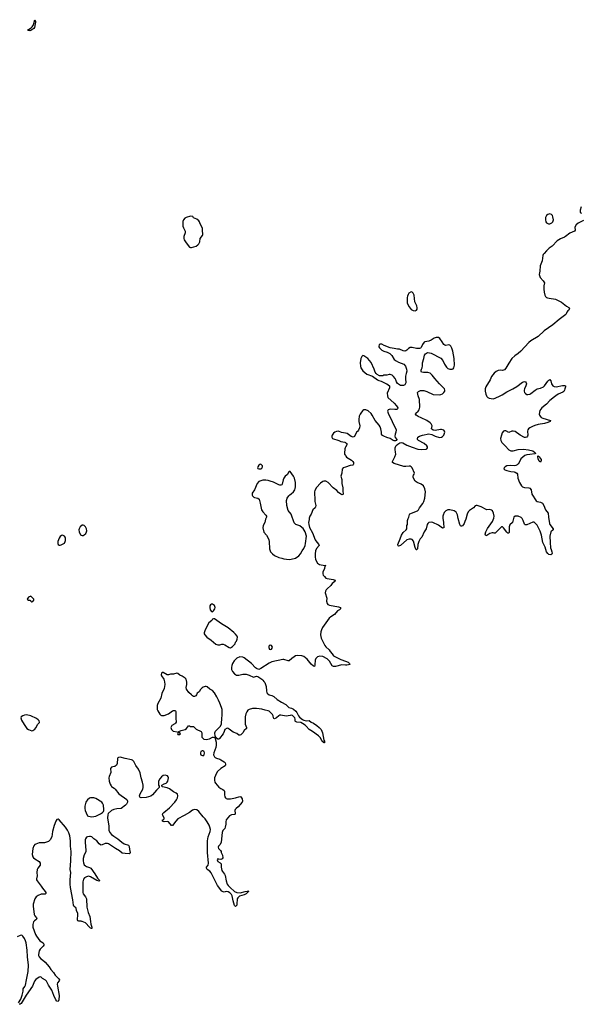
# Model space of a CAD drawing. Header units: inches. Extents: x 1449224 to 1618377, y 389895 to 532950.
# Tile 73 of 105: x 1533800 to 1544490, y 488423 to 507156. Entities that reach past the tile are written whole.
import ezdxf

# ---------------------------------------------------------------- set-up
doc = ezdxf.new("R2010")
doc.units = ezdxf.units.IN
doc.header["$MEASUREMENT"] = 0
for name, color, linetype in [('B5438', 7, 'Continuous'), ('B5439', 7, 'Continuous'), ('B5449', 7, 'Continuous'), ('B5530', 7, 'Continuous'), ('B5540', 7, 'Continuous')]:
    doc.layers.add(name, color=color, linetype=linetype)

msp = doc.modelspace()

# ---------------------------------------------------------------- linework, layer by layer
at = {"layer": 'B5438', "color": 6, "elevation": 600}
for points in [[(1534072, 490000), (1534064, 489990), (1534050, 489942), (1534053, 489890), (1534100, 489750), (1534118, 489718), (1534186, 489630), (1534245, 489590), (1534259, 489570), (1534258, 489550), (1534248, 489530), (1534230, 489507), (1534190, 489469), (1534170, 489439), (1534158, 489370), (1534160, 489350), (1534170, 489325), (1534202, 489290), (1534232, 489272), (1534285, 489225), (1534358, 489138), (1534390, 489085), (1534446, 489030), (1534476, 488976), (1534504, 488944), (1534543, 488910), (1534555, 488890), (1534551, 488870), (1534522, 488830), (1534516, 488804), (1534517, 488770), (1534549, 488590), (1534544, 488510), (1534530, 488479), (1534510, 488481), (1534487, 488507), (1534449, 488589), (1534409, 488689), (1534350, 488785), (1534310, 488866), (1534290, 488884), (1534236, 488916), (1534210, 488940), (1534190, 488946), (1534170, 488938), (1534110, 488893), (1534079, 488861), (1534042, 488770), (1533925, 488595), (1533830, 488437), (1533810, 488423), (1533787, 488427)], [(1535148, 490000), (1535155, 489950), (1535174, 489890), (1535174, 489866), (1535170, 489862), (1535167, 489867), (1535150, 489870), (1535126, 489890), (1535050, 489974), (1534990, 489998), (1534983, 490000)], [(1533776, 488450), (1533819, 488521), (1533846, 488594), (1533866, 488670), (1533865, 488715), (1533898, 488762), (1533910, 488790), (1533932, 488888), (1533959, 489050), (1533966, 489170), (1533947, 489327), (1533945, 489450), (1533921, 489590), (1533909, 489630), (1533890, 489676), (1533862, 489722), (1533850, 489732), (1533830, 489735), (1533810, 489732), (1533750, 489706)]]:
    msp.add_lwpolyline(points, dxfattribs=at)
at = {"layer": 'B5439', "color": 6, "elevation": 600}
for points in [[(1540000, 499291), (1539924, 499304), (1539870, 499325), (1539830, 499323), (1539801, 499310), (1539775, 499290), (1539749, 499251), (1539744, 499230), (1539743, 499210), (1539756, 499190), (1539872, 499150), (1539910, 499131), (1539990, 499115), (1540000, 499110)], [(1540000, 499020), (1539995, 499010), (1539990, 498990), (1539980, 498910), (1539985, 498890), (1540000, 498862)], [(1540000, 498644), (1539958, 498630), (1539938, 498602), (1539934, 498530), (1539913, 498470), (1539930, 498410), (1539930, 498330), (1539948, 498250), (1539948, 498192), (1539955, 498130), (1539950, 498122), (1539930, 498119), (1539910, 498126), (1539870, 498159), (1539837, 498197), (1539767, 498250), (1539671, 498351), (1539630, 498374), (1539590, 498377), (1539570, 498368), (1539525, 498335), (1539450, 498256), (1539420, 498200), (1539412, 498170), (1539409, 498130), (1539420, 498050), (1539420, 497990), (1539434, 497910), (1539433, 497890), (1539421, 497870), (1539378, 497830), (1539350, 497750), (1539322, 497710), (1539307, 497670), (1539310, 497646), (1539298, 497590), (1539301, 497550), (1539316, 497496), (1539371, 497390), (1539422, 497262), (1539453, 497213), (1539496, 497170), (1539501, 497150), (1539450, 497097), (1539432, 497048), (1539426, 496994), (1539427, 496930), (1539432, 496890), (1539442, 496862), (1539470, 496816), (1539508, 496788), (1539608, 496772), (1539630, 496774), (1539630, 496769), (1539610, 496766), (1539599, 496710), (1539570, 496650), (1539570, 496610), (1539575, 496590), (1539599, 496559), (1539630, 496532), (1539650, 496523), (1539766, 496506), (1539802, 496490), (1539798, 496470), (1539750, 496426), (1539720, 496390), (1539650, 496330), (1539634, 496310), (1539619, 496281), (1539615, 496250), (1539644, 496150), (1539642, 496090), (1539650, 496050), (1539664, 496030), (1539695, 496015), (1539866, 495986), (1539903, 495970), (1539904, 495950), (1539884, 495930), (1539850, 495910), (1539790, 495842), (1539723, 495797), (1539693, 495770), (1539565, 495590), (1539545, 495550), (1539533, 495507), (1539528, 495450), (1539538, 495390), (1539555, 495350), (1539610, 495250), (1539630, 495224), (1539688, 495170), (1539710, 495137), (1539750, 495091), (1539770, 495050), (1539850, 495016), (1539910, 494980), (1540000, 494951)], [(1540000, 494878), (1539930, 494884), (1539810, 494850), (1539770, 494847), (1539750, 494862), (1539695, 494950), (1539653, 494993), (1539570, 495041), (1539515, 495045), (1539467, 495033), (1539438, 495002), (1539427, 494970), (1539420, 494880), (1539410, 494849), (1539390, 494859), (1539350, 494895), (1539270, 494991), (1539210, 495040), (1539170, 495055), (1539090, 495058), (1539051, 495050), (1539024, 495036), (1538978, 495002), (1538930, 494957), (1538910, 494956), (1538830, 494984), (1538810, 494984), (1538601, 494939), (1538548, 494912), (1538390, 494809), (1538350, 494795), (1538310, 494809), (1538290, 494824), (1538210, 494909), (1538070, 495014), (1538050, 495025), (1537990, 495033), (1537930, 495006), (1537882, 494958), (1537852, 494908), (1537838, 494870), (1537830, 494830), (1537833, 494790), (1537850, 494753), (1537890, 494711), (1537928, 494688), (1537950, 494684), (1537970, 494686), (1538050, 494705), (1538110, 494703), (1538170, 494683), (1538250, 494644), (1538310, 494663), (1538330, 494661), (1538411, 494610), (1538430, 494591), (1538444, 494564), (1538463, 494543), (1538481, 494510), (1538491, 494470), (1538496, 494390), (1538506, 494350), (1538521, 494330), (1538550, 494310), (1538596, 494296), (1538636, 494276), (1538702, 494222), (1538782, 494170), (1538864, 494124), (1538925, 494070), (1538976, 494056), (1539010, 494036), (1539058, 493998), (1539077, 493977), (1539109, 493909), (1539125, 493885), (1539182, 493842), (1539210, 493826), (1539250, 493814), (1539310, 493822), (1539350, 493790), (1539393, 493770), (1539456, 493730), (1539503, 493690), (1539536, 493650), (1539561, 493590), (1539591, 493451), (1539599, 493430), (1539600, 493400), (1539590, 493398), (1539586, 493406), (1539570, 493414), (1539550, 493439), (1539517, 493497), (1539489, 493530), (1539375, 493615), (1539310, 493650), (1539255, 493715), (1539234, 493734), (1539186, 493766), (1539150, 493783), (1539072, 493792), (1539050, 493804), (1539045, 493810), (1539045, 493850), (1539036, 493870), (1538990, 493915), (1538970, 493921), (1538950, 493920), (1538870, 493905), (1538770, 493927), (1538750, 493926), (1538730, 493914), (1538690, 493872), (1538650, 493855), (1538640, 493860), (1538632, 493872), (1538625, 493910), (1538614, 493934), (1538550, 493999), (1538529, 494009), (1538470, 494018), (1538410, 494039), (1538310, 494053), (1538231, 494049), (1538170, 494033), (1538144, 494016), (1538121, 493990), (1538102, 493950), (1538090, 493890), (1538094, 493754), (1538116, 493690), (1538114, 493670), (1538074, 493630), (1538050, 493590), (1538010, 493549), (1537990, 493541), (1537970, 493542), (1537930, 493572), (1537861, 493601), (1537790, 493658), (1537766, 493670), (1537746, 493674), (1537706, 493654), (1537692, 493610), (1537671, 493570), (1537602, 493478), (1537590, 493466), (1537570, 493467), (1537544, 493484), (1537522, 493522), (1537517, 493590), (1537530, 493617), (1537570, 493666), (1537618, 493710), (1537642, 493750), (1537649, 493870), (1537656, 493910), (1537656, 493984), (1537652, 494030), (1537642, 494070), (1537611, 494150), (1537586, 494210), (1537550, 494270), (1537510, 494350), (1537470, 494391), (1537421, 494421), (1537370, 494464), (1537350, 494471), (1537330, 494470), (1537290, 494457), (1537270, 494446), (1537239, 494410), (1537213, 494367), (1537180, 494340), (1537166, 494310), (1537150, 494290), (1537130, 494278), (1537110, 494277), (1537090, 494289), (1537070, 494312), (1537017, 494357), (1536978, 494418), (1536971, 494450), (1536981, 494510), (1536982, 494550), (1536968, 494608), (1536950, 494630), (1536890, 494668), (1536847, 494687), (1536810, 494714), (1536790, 494721), (1536730, 494704), (1536670, 494701), (1536630, 494689), (1536610, 494693), (1536530, 494737), (1536510, 494735), (1536499, 494721), (1536491, 494689), (1536497, 494670), (1536546, 494606), (1536559, 494559), (1536562, 494510), (1536557, 494470), (1536547, 494433), (1536506, 494334), (1536484, 494250), (1536430, 494149), (1536418, 494110), (1536415, 494050), (1536419, 494030), (1536428, 494008), (1536470, 493943), (1536486, 493926), (1536500, 493920), (1536550, 493915), (1536633, 493950), (1536710, 494006), (1536730, 494013), (1536750, 494013), (1536764, 494004), (1536771, 493991), (1536774, 493966), (1536770, 493850), (1536780, 493810), (1536781, 493790), (1536768, 493772), (1536750, 493757), (1536695, 493725), (1536678, 493690), (1536691, 493650), (1536706, 493630), (1536722, 493622), (1536804, 493604), (1536810, 493594), (1536822, 493598), (1536826, 493610), (1536874, 493630), (1536952, 493648), (1536976, 493670), (1537010, 493719), (1537030, 493723), (1537050, 493708), (1537090, 493711), (1537110, 493707), (1537157, 493656), (1537253, 493613), (1537264, 493590), (1537268, 493508), (1537279, 493490), (1537306, 493470), (1537350, 493464), (1537410, 493474), (1537470, 493507), (1537490, 493507), (1537516, 493496), (1537523, 493483), (1537538, 493410), (1537541, 493350), (1537533, 493307), (1537493, 493210), (1537488, 493168), (1537505, 493130), (1537518, 493118), (1537544, 493104), (1537608, 493088), (1537630, 493077), (1537690, 493036), (1537710, 493014), (1537720, 492990), (1537718, 492970), (1537710, 492960), (1537630, 492910), (1537568, 492850), (1537540, 492810), (1537524, 492776), (1537510, 492730), (1537505, 492690), (1537514, 492650), (1537526, 492630), (1537590, 492557), (1537630, 492528), (1537669, 492509), (1537691, 492490), (1537700, 492470), (1537699, 492410), (1537706, 492370), (1537716, 492350), (1537730, 492339), (1537750, 492332), (1537810, 492329), (1537910, 492348), (1537990, 492377), (1538010, 492370), (1538034, 492330), (1538040, 492290), (1538032, 492270), (1537958, 492182), (1537918, 492150), (1537904, 492130), (1537898, 492110), (1537902, 492050), (1537899, 492041), (1537888, 492032), (1537830, 492030), (1537791, 492010), (1537733, 491930), (1537725, 491895), (1537726, 491850), (1537714, 491790), (1537705, 491770), (1537669, 491730), (1537652, 491690), (1537636, 491510), (1537616, 491464), (1537583, 491430), (1537575, 491410), (1537582, 491390), (1537621, 491350), (1537633, 491330), (1537637, 491310), (1537662, 491262), (1537666, 491210), (1537652, 491190), (1537630, 491179), (1537590, 491182), (1537570, 491189), (1537559, 491170), (1537570, 491141), (1537617, 491117), (1537636, 491096), (1537634, 491030), (1537647, 490970), (1537657, 490950), (1537697, 490897), (1537710, 490871), (1537728, 490770), (1537751, 490710), (1537765, 490685), (1537803, 490643), (1537886, 490566), (1537930, 490547), (1537996, 490544), (1538090, 490572), (1538143, 490577), (1538150, 490582), (1538158, 490578), (1538158, 490570), (1538141, 490559), (1538136, 490550), (1538110, 490527), (1538070, 490506), (1537982, 490478), (1537949, 490451), (1537942, 490430), (1537934, 490326), (1537930, 490309), (1537916, 490290), (1537910, 490286), (1537890, 490301), (1537879, 490350), (1537862, 490390), (1537845, 490485), (1537832, 490512), (1537802, 490542), (1537770, 490562), (1537733, 490567), (1537690, 490559), (1537670, 490561), (1537650, 490575), (1537566, 490686), (1537443, 490923), (1537416, 490956), (1537367, 490990), (1537356, 491010), (1537358, 491030), (1537387, 491073), (1537392, 491108), (1537373, 491310), (1537372, 491530), (1537389, 491610), (1537424, 491710), (1537429, 491749), (1537422, 491790), (1537406, 491830), (1537370, 491893), (1537330, 491950), (1537290, 491990), (1537209, 492090), (1537170, 492122), (1537130, 492127), (1537090, 492114), (1537030, 492072), (1536930, 492012), (1536811, 491950), (1536770, 491905), (1536710, 491825), (1536690, 491825), (1536630, 491892), (1536610, 491900), (1536550, 491896), (1536530, 491901), (1536519, 491910), (1536518, 491930), (1536530, 491934), (1536549, 491951), (1536548, 491970), (1536520, 492030), (1536523, 492050), (1536541, 492070), (1536650, 492158), (1536756, 492270), (1536785, 492310), (1536803, 492350), (1536812, 492390), (1536801, 492421), (1536780, 492440), (1536730, 492466), (1536650, 492525), (1536610, 492540), (1536518, 492558), (1536506, 492570), (1536506, 492590), (1536550, 492616), (1536589, 492631), (1536610, 492651), (1536619, 492670), (1536633, 492730), (1536629, 492750), (1536615, 492770), (1536570, 492780), (1536530, 492776), (1536501, 492750), (1536467, 492710), (1536444, 492670), (1536441, 492630), (1536445, 492590), (1536454, 492570), (1536452, 492550), (1536438, 492530), (1536403, 492497), (1536330, 492406), (1536295, 492385), (1536210, 492357), (1536110, 492353), (1536085, 492365), (1536079, 492390), (1536092, 492430), (1536143, 492517), (1536150, 492550), (1536150, 492590), (1536136, 492650), (1536109, 492730), (1536090, 492825), (1536059, 492899), (1536010, 492968), (1535970, 493044), (1535950, 493066), (1535930, 493075), (1535810, 493098), (1535710, 493124), (1535679, 493121), (1535668, 493112), (1535663, 493097), (1535653, 493007), (1535642, 492970), (1535612, 492948), (1535570, 492944), (1535550, 492936), (1535530, 492910), (1535533, 492830), (1535504, 492756), (1535498, 492730), (1535503, 492670), (1535520, 492610), (1535538, 492578), (1535550, 492566), (1535598, 492538), (1535619, 492519), (1535690, 492426), (1535839, 492319), (1535855, 492290), (1535855, 492270), (1535836, 492230), (1535816, 492210), (1535731, 492150), (1535650, 492143), (1535592, 492128), (1535550, 492109), (1535484, 492056), (1535475, 492030), (1535471, 491970), (1535496, 491810), (1535497, 491737), (1535515, 491690), (1535550, 491653), (1535590, 491621), (1535670, 491570), (1535745, 491505), (1535790, 491473), (1535871, 491450), (1535884, 491424), (1535890, 491370), (1535904, 491310), (1535898, 491290), (1535892, 491288), (1535810, 491290), (1535750, 491299), (1535700, 491340), (1535624, 491384), (1535530, 491453), (1535490, 491476), (1535470, 491482), (1535430, 491483), (1535370, 491454), (1535350, 491453), (1535338, 491458), (1535315, 491475), (1535267, 491530), (1535210, 491570), (1535170, 491607), (1535150, 491614), (1535130, 491618), (1535090, 491611), (1535070, 491600), (1535050, 491572), (1535046, 491550), (1535047, 491510), (1535060, 491350), (1535057, 491323), (1535030, 491269), (1535005, 491195), (1535005, 491150), (1535012, 491112), (1535030, 491075), (1535050, 491055), (1535070, 491045), (1535127, 491027), (1535151, 491011), (1535230, 490902), (1535282, 490822), (1535311, 490790), (1535318, 490770), (1535310, 490766), (1535270, 490777), (1535150, 490849), (1535130, 490857), (1535110, 490859), (1535070, 490848), (1535033, 490827), (1535017, 490803), (1535004, 490756), (1534999, 490690), (1535001, 490550), (1535010, 490526), (1535053, 490470), (1535069, 490430), (1535076, 490270), (1535103, 490170), (1535136, 490096), (1535148, 490000)], [(1534983, 490000), (1534970, 490003), (1534923, 490003), (1534909, 490009), (1534901, 490030), (1534900, 490050), (1534909, 490111), (1534906, 490150), (1534882, 490210), (1534872, 490252), (1534832, 490290), (1534823, 490310), (1534814, 490410), (1534766, 490646), (1534761, 490710), (1534759, 490790), (1534771, 490930), (1534762, 490990), (1534774, 491150), (1534778, 491330), (1534770, 491430), (1534769, 491530), (1534754, 491630), (1534735, 491685), (1534710, 491734), (1534670, 491794), (1534550, 491932), (1534530, 491943), (1534510, 491939), (1534490, 491909), (1534455, 491825), (1534424, 491710), (1534409, 491610), (1534382, 491550), (1534350, 491521), (1534310, 491505), (1534270, 491496), (1534170, 491494), (1534108, 491472), (1534090, 491461), (1534070, 491435), (1534053, 491390), (1534038, 491270), (1534049, 491230), (1534063, 491210), (1534088, 491190), (1534170, 491142), (1534192, 491108), (1534190, 491070), (1534144, 491016), (1534133, 490987), (1534127, 490930), (1534132, 490870), (1534120, 490810), (1534122, 490790), (1534130, 490770), (1534210, 490670), (1534235, 490630), (1534287, 490570), (1534297, 490550), (1534299, 490530), (1534282, 490518), (1534210, 490516), (1534150, 490495), (1534116, 490470), (1534090, 490429), (1534059, 490330), (1534055, 490290), (1534075, 490130), (1534086, 490106), (1534119, 490070), (1534128, 490050), (1534110, 490030), (1534080, 490010), (1534072, 490000)]]:
    msp.add_lwpolyline(points, dxfattribs=at)
for points in [[(1538390, 498701), (1538370, 498695), (1538350, 498679), (1538331, 498650), (1538324, 498630), (1538330, 498618), (1538351, 498611), (1538389, 498611), (1538410, 498625), (1538422, 498650), (1538419, 498670)], [(1538950, 498562), (1538930, 498562), (1538918, 498550), (1538895, 498505), (1538856, 498470), (1538830, 498435), (1538817, 498403), (1538798, 498322), (1538790, 498309), (1538770, 498301), (1538750, 498301), (1538730, 498307), (1538634, 498354), (1538570, 498378), (1538530, 498387), (1538487, 498393), (1538430, 498393), (1538370, 498379), (1538351, 498370), (1538323, 498330), (1538271, 498210), (1538227, 498150), (1538223, 498130), (1538224, 498110), (1538230, 498098), (1538258, 498070), (1538270, 498063), (1538330, 498055), (1538355, 498035), (1538379, 497959), (1538404, 497830), (1538412, 497810), (1538425, 497790), (1538487, 497730), (1538497, 497710), (1538496, 497690), (1538480, 497650), (1538465, 497590), (1538437, 497530), (1538427, 497490), (1538448, 497408), (1538495, 497350), (1538530, 497290), (1538542, 497262), (1538548, 497230), (1538554, 497090), (1538575, 497030), (1538610, 496993), (1538650, 496963), (1538730, 496924), (1538790, 496914), (1538830, 496897), (1538930, 496888), (1538970, 496891), (1539050, 496913), (1539110, 496954), (1539146, 496994), (1539176, 497050), (1539207, 497093), (1539232, 497150), (1539242, 497190), (1539259, 497330), (1539234, 497414), (1539194, 497474), (1539170, 497497), (1539130, 497524), (1539058, 497550), (1539024, 497584), (1538968, 497748), (1538910, 497819), (1538882, 497910), (1538881, 498010), (1538890, 498051), (1538921, 498099), (1538942, 498118), (1538970, 498133), (1539010, 498171), (1539036, 498210), (1539046, 498234), (1539052, 498268), (1539050, 498350), (1539032, 498432), (1539012, 498472)], [(1535010, 497541), (1534990, 497539), (1534954, 497510), (1534931, 497470), (1534928, 497450), (1534933, 497413), (1534958, 497358), (1534970, 497346), (1534990, 497341), (1535010, 497345), (1535030, 497355), (1535057, 497383), (1535072, 497410), (1535075, 497430), (1535072, 497470), (1535053, 497510), (1535030, 497534)], [(1534610, 497348), (1534596, 497344), (1534570, 497326), (1534549, 497290), (1534524, 497230), (1534523, 497190), (1534533, 497173), (1534550, 497161), (1534570, 497156), (1534590, 497162), (1534630, 497181), (1534650, 497199), (1534668, 497230), (1534674, 497250), (1534675, 497290), (1534668, 497310), (1534655, 497330), (1534630, 497345)], [(1534010, 496186), (1533970, 496168), (1533952, 496150), (1533945, 496130), (1533950, 496122), (1533970, 496112), (1533993, 496113), (1534005, 496105), (1534012, 496090), (1534030, 496081), (1534050, 496087), (1534069, 496110), (1534068, 496130)], [(1537450, 496035), (1537430, 496024), (1537419, 496001), (1537416, 495970), (1537428, 495930), (1537450, 495896), (1537470, 495891), (1537490, 495906), (1537515, 495950), (1537518, 495970), (1537516, 495990), (1537508, 496008), (1537490, 496026), (1537470, 496034)], [(1537490, 495759), (1537470, 495749), (1537454, 495726), (1537402, 495678), (1537330, 495550), (1537310, 495490), (1537313, 495470), (1537323, 495450), (1537359, 495410), (1537445, 495350), (1537535, 495275), (1537570, 495261), (1537610, 495263), (1537650, 495273), (1537673, 495273), (1537703, 495263), (1537785, 495210), (1537810, 495204), (1537851, 495229), (1537899, 495281), (1537910, 495311), (1537926, 495334), (1537942, 495370), (1537946, 495410), (1537938, 495430), (1537910, 495467), (1537879, 495499), (1537770, 495585), (1537639, 495659), (1537510, 495754)], [(1538570, 495254), (1538550, 495242), (1538543, 495230), (1538541, 495210), (1538546, 495190), (1538550, 495182), (1538570, 495171), (1538590, 495178), (1538609, 495210), (1538604, 495230), (1538590, 495249)], [(1533930, 493928), (1533890, 493923), (1533859, 493910), (1533831, 493890), (1533823, 493870), (1533836, 493830), (1533884, 493744), (1533934, 493670), (1533966, 493650), (1534030, 493628), (1534050, 493631), (1534090, 493658), (1534110, 493685), (1534147, 493750), (1534176, 493784), (1534179, 493790), (1534170, 493813), (1534154, 493834), (1534119, 493859), (1534010, 493914)], [(1536850, 493586), (1536810, 493586), (1536802, 493570), (1536810, 493554), (1536850, 493554), (1536858, 493570)], [(1537290, 493245), (1537270, 493244), (1537248, 493230), (1537239, 493210), (1537240, 493190), (1537250, 493171), (1537290, 493152), (1537309, 493171), (1537316, 493210), (1537309, 493230), (1537299, 493239)], [(1535210, 492353), (1535150, 492351), (1535130, 492342), (1535090, 492310), (1535070, 492290), (1535060, 492270), (1535041, 492190), (1535040, 492150), (1535047, 492107), (1535083, 492023), (1535092, 492011), (1535110, 492000), (1535170, 491992), (1535250, 492004), (1535336, 492044), (1535375, 492070), (1535395, 492090), (1535404, 492110), (1535404, 492130), (1535393, 492210), (1535377, 492250), (1535364, 492270), (1535250, 492338)]]:
    msp.add_lwpolyline(points, close=True, dxfattribs=at)
at = {"layer": 'B5449', "color": 6, "elevation": 600}
for points in [[(1540802, 500000), (1540805, 499970), (1540930, 499863), (1540975, 499810), (1540996, 499770), (1540992, 499750), (1540979, 499741), (1540943, 499737), (1540850, 499744), (1540811, 499730), (1540801, 499710), (1540811, 499670), (1540890, 499511), (1540963, 499350), (1540959, 499310), (1540944, 499270), (1540941, 499230), (1540946, 499206), (1540978, 499170), (1540972, 499150), (1540950, 499142), (1540930, 499142), (1540910, 499149), (1540850, 499189), (1540790, 499205), (1540728, 499230), (1540706, 499246), (1540689, 499270), (1540689, 499311), (1540673, 499370), (1540658, 499410), (1540640, 499440), (1540563, 499530), (1540512, 499630), (1540490, 499661), (1540430, 499716), (1540390, 499736), (1540350, 499733), (1540330, 499718), (1540303, 499690), (1540279, 499650), (1540264, 499610), (1540258, 499550), (1540258, 499510), (1540272, 499430), (1540270, 499389), (1540250, 499349), (1540230, 499322), (1540210, 499309), (1540170, 499225), (1540150, 499210), (1540107, 499227), (1540030, 499285), (1540000, 499291)], [(1544003, 500000), (1543978, 499982), (1543892, 499908), (1543830, 499840), (1543736, 499770), (1543701, 499719), (1543690, 499650), (1543694, 499630), (1543706, 499610), (1543728, 499590), (1543755, 499575), (1543901, 499530), (1543896, 499510), (1543855, 499490), (1543790, 499470), (1543670, 499451), (1543606, 499434), (1543562, 499418), (1543511, 499390), (1543485, 499370), (1543470, 499350), (1543466, 499330), (1543470, 499248), (1543464, 499230), (1543450, 499213), (1543430, 499204), (1543410, 499206), (1543328, 499248), (1543230, 499321), (1543190, 499330), (1543170, 499328), (1543110, 499302), (1543051, 499331), (1543030, 499335), (1543010, 499327), (1542986, 499294), (1542969, 499250), (1542954, 499190), (1542958, 499150), (1542978, 499110), (1543041, 499050), (1543110, 498971), (1543150, 498951), (1543190, 498950), (1543290, 498977), (1543390, 498982), (1543482, 498970), (1543570, 498950), (1543601, 498930), (1543618, 498910), (1543617, 498903), (1543605, 498895), (1543510, 498881), (1543450, 498879), (1543414, 498866), (1543338, 498802), (1543309, 498731), (1543290, 498706), (1543270, 498689), (1543243, 498677), (1543210, 498670), (1543137, 498677), (1543075, 498670), (1543038, 498650), (1543020, 498630), (1543018, 498610), (1543037, 498590), (1543070, 498576), (1543150, 498560), (1543212, 498552), (1543230, 498548), (1543261, 498530), (1543277, 498510), (1543280, 498430), (1543314, 498350), (1543349, 498289), (1543371, 498270), (1543410, 498253), (1543490, 498248), (1543510, 498242), (1543533, 498210), (1543550, 498130), (1543630, 498004), (1543650, 497987), (1543716, 497976), (1543750, 497958), (1543779, 497910), (1543807, 497830), (1543861, 497770), (1543865, 497690), (1543884, 497570), (1543891, 497550), (1543951, 497469), (1543951, 497450), (1543910, 497409), (1543890, 497330), (1543895, 497210), (1543906, 497106), (1543913, 497073), (1543930, 497030), (1543933, 497007), (1543930, 496988), (1543910, 496974), (1543870, 496981), (1543850, 496997), (1543830, 497029), (1543799, 497119), (1543760, 497210), (1543730, 497350), (1543705, 497425), (1543650, 497537), (1543590, 497595), (1543570, 497594), (1543510, 497573), (1543450, 497544), (1543424, 497544), (1543410, 497555), (1543384, 497630), (1543365, 497665), (1543345, 497685), (1543290, 497709), (1543248, 497712), (1543230, 497709), (1543208, 497692), (1543177, 497590), (1543130, 497543), (1543114, 497510), (1543114, 497406), (1543110, 497389), (1543090, 497389), (1543070, 497404), (1543010, 497489), (1542990, 497504), (1542970, 497509), (1542850, 497384), (1542830, 497384), (1542810, 497395), (1542790, 497395), (1542750, 497381), (1542690, 497344), (1542670, 497338), (1542662, 497370), (1542672, 497410), (1542706, 497474), (1542799, 497610), (1542826, 497670), (1542828, 497710), (1542817, 497770), (1542797, 497810), (1542783, 497823), (1542750, 497835), (1542690, 497833), (1542677, 497837), (1542582, 497890), (1542505, 497915), (1542490, 497915), (1542470, 497909), (1542436, 497870), (1542363, 497817), (1542339, 497790), (1542315, 497750), (1542291, 497651), (1542271, 497610), (1542259, 497570), (1542250, 497550), (1542230, 497525), (1542210, 497519), (1542202, 497522), (1542190, 497529), (1542175, 497550), (1542145, 497665), (1542133, 497733), (1542110, 497783), (1542070, 497809), (1541990, 497833), (1541950, 497829), (1541910, 497809), (1541882, 497778), (1541859, 497730), (1541853, 497707), (1541853, 497670), (1541866, 497590), (1541870, 497488), (1541850, 497482), (1541770, 497539), (1541662, 497590), (1541630, 497598), (1541588, 497590), (1541567, 497573), (1541554, 497550), (1541534, 497470), (1541501, 497410), (1541457, 497310), (1541424, 497276), (1541395, 497230), (1541375, 497170), (1541370, 497086), (1541354, 497070), (1541349, 497070), (1541330, 497115), (1541294, 497234), (1541270, 497264), (1541250, 497272), (1541210, 497272), (1541170, 497258), (1541050, 497154), (1541010, 497138), (1541003, 497143), (1540996, 497156), (1540997, 497170), (1541044, 497276), (1541070, 497347), (1541101, 497399), (1541153, 497450), (1541167, 497470), (1541170, 497530), (1541179, 497550), (1541182, 497570), (1541182, 497630), (1541192, 497668), (1541209, 497690), (1541217, 497743), (1541227, 497753), (1541370, 497810), (1541390, 497830), (1541411, 497870), (1541472, 497948), (1541495, 497990), (1541512, 498052), (1541523, 498170), (1541513, 498233), (1541488, 498288), (1541441, 498321), (1541364, 498350), (1541330, 498379), (1541302, 498422), (1541289, 498450), (1541289, 498470), (1541294, 498490), (1541309, 498510), (1541315, 498530), (1541269, 498630), (1541250, 498649), (1541230, 498659), (1541210, 498661), (1541150, 498654), (1541110, 498656), (1540928, 498710), (1540894, 498730), (1540893, 498750), (1540942, 498838), (1540957, 498890), (1540955, 498930), (1540944, 498976), (1540945, 499010), (1540952, 499030), (1540968, 499052), (1541000, 499080), (1541037, 499103), (1541070, 499111), (1541090, 499108), (1541170, 499058), (1541270, 499026), (1541375, 498986), (1541450, 498976), (1541534, 498986), (1541549, 498991), (1541564, 499010), (1541561, 499030), (1541549, 499050), (1541501, 499090), (1541389, 499150), (1541373, 499170), (1541369, 499190), (1541379, 499210), (1541409, 499230), (1541470, 499252), (1541590, 499275), (1541646, 499266), (1541706, 499230), (1541790, 499208), (1541830, 499214), (1541850, 499226), (1541872, 499248), (1541882, 499270), (1541892, 499310), (1541886, 499330), (1541870, 499346), (1541830, 499359), (1541810, 499359), (1541710, 499338), (1541670, 499349), (1541641, 499370), (1541650, 499430), (1541630, 499467), (1541610, 499485), (1541550, 499532), (1541444, 499584), (1541385, 499605), (1541347, 499630), (1541336, 499650), (1541342, 499670), (1541387, 499710), (1541403, 499730), (1541418, 499782), (1541411, 499930), (1541387, 500000)], [(1542688, 500000), (1542693, 499990), (1542710, 499970), (1542735, 499955), (1542810, 499941), (1542850, 499952), (1542948, 500000)], [(1540000, 499110), (1540007, 499107), (1540025, 499090), (1540026, 499070), (1540000, 499020)], [(1540000, 498862), (1540006, 498850), (1540023, 498830), (1540114, 498774), (1540143, 498750), (1540154, 498730), (1540156, 498704), (1540150, 498687), (1540138, 498682), (1540090, 498674), (1540000, 498644)], [(1540000, 494951), (1540053, 494933), (1540079, 494910), (1540081, 494890), (1540059, 494881), (1540024, 494876), (1540000, 494878)]]:
    msp.add_lwpolyline(points, dxfattribs=at)
msp.add_lwpolyline([(1543710, 498735), (1543690, 498754), (1543670, 498798), (1543664, 498836), (1543664, 498850), (1543670, 498856), (1543690, 498839), (1543724, 498790), (1543727, 498770)], close=True, dxfattribs=at)
at = {"layer": 'B5530', "color": 6}
for points, elevation in [([(1533990, 506946), (1533955, 506950), (1533969, 506970), (1534019, 507001), (1534040, 507020), (1534060, 507060), (1534090, 507156), (1534099, 507130), (1534098, 507110), (1534082, 507010), (1534070, 506988), (1534010, 506952)], 500), ([(1537050, 503416), (1536970, 503395), (1536941, 503379), (1536915, 503345), (1536906, 503314), (1536903, 503270), (1536907, 503230), (1536916, 503196), (1536950, 503130), (1536950, 503102), (1536926, 503030), (1536925, 502990), (1536930, 502970), (1536969, 502910), (1537030, 502831), (1537050, 502820), (1537070, 502823), (1537162, 502850), (1537191, 502870), (1537210, 502890), (1537227, 502930), (1537235, 502990), (1537278, 503050), (1537287, 503070), (1537288, 503088), (1537281, 503130), (1537282, 503190), (1537232, 503270), (1537222, 503310), (1537208, 503330), (1537170, 503359), (1537110, 503387), (1537094, 503410)], 600)]:
    msp.add_lwpolyline(points, close=True, dxfattribs=dict(at, elevation=elevation))
at = {"layer": 'B5540', "color": 6, "elevation": 600}
for points in [[(1544490, 503598), (1544470, 503530), (1544467, 503507), (1544470, 503488), (1544494, 503474)], [(1544530, 503336), (1544430, 503283), (1544392, 503250), (1544366, 503210), (1544372, 503150), (1544359, 503130), (1544270, 503097), (1544190, 503028), (1544170, 503017), (1544091, 502989), (1544030, 502950), (1543934, 502850), (1543878, 502810), (1543830, 502756), (1543780, 502710), (1543765, 502690), (1543757, 502670), (1543747, 502570), (1543708, 502470), (1543699, 502370), (1543689, 502310), (1543709, 502250), (1543766, 502190), (1543790, 502150), (1543779, 502090), (1543779, 502030), (1543782, 501970), (1543796, 501916), (1543810, 501890), (1543830, 501872), (1543845, 501865), (1543876, 501856), (1543997, 501837), (1544110, 501784), (1544210, 501705), (1544250, 501682), (1544262, 501670), (1544251, 501630), (1544230, 501618), (1544211, 501590), (1544207, 501570), (1544194, 501550), (1544171, 501530), (1544066, 501454), (1543945, 501350), (1543781, 501239), (1543668, 501130), (1543532, 501048), (1543488, 501012), (1543341, 500850), (1543290, 500805), (1543222, 500758), (1543170, 500710), (1543110, 500618), (1543056, 500524), (1543030, 500495), (1542990, 500483), (1542950, 500487), (1542910, 500483), (1542870, 500465), (1542830, 500432), (1542780, 500370), (1542754, 500306), (1542675, 500170), (1542661, 500130), (1542661, 500090), (1542672, 500032), (1542688, 500000)], [(1541387, 500000), (1541376, 500030), (1541374, 500066), (1541390, 500085), (1541430, 500099), (1541450, 500103), (1541490, 500101), (1541550, 500084), (1541670, 500026), (1541790, 500019), (1541817, 500023), (1541850, 500038), (1541876, 500064), (1541891, 500090), (1541893, 500110), (1541884, 500130), (1541868, 500150), (1541788, 500228), (1541699, 500330), (1541650, 500393), (1541610, 500431), (1541570, 500446), (1541484, 500444), (1541448, 500450), (1541442, 500470), (1541444, 500490), (1541449, 500510), (1541461, 500530), (1541469, 500570), (1541467, 500630), (1541493, 500707), (1541506, 500774), (1541522, 500798), (1541546, 500814), (1541570, 500821), (1541630, 500812), (1541814, 500714), (1541852, 500672), (1541883, 500603), (1541922, 500542), (1541950, 500518), (1541990, 500504), (1542030, 500505), (1542050, 500511), (1542066, 500530), (1542074, 500586), (1542071, 500710), (1542047, 500850), (1542027, 500907), (1542006, 500946), (1541990, 500961), (1541970, 500967), (1541910, 500958), (1541890, 500964), (1541870, 500979), (1541840, 501030), (1541794, 501090), (1541770, 501107), (1541750, 501112), (1541725, 501110), (1541690, 501098), (1541630, 501057), (1541590, 501039), (1541514, 501026), (1541500, 501019), (1541470, 500975), (1541443, 500917), (1541430, 500904), (1541410, 500899), (1541350, 500901), (1541270, 500917), (1541230, 500918), (1541199, 500901), (1541170, 500866), (1541150, 500855), (1541130, 500852), (1541098, 500858), (1541030, 500887), (1540990, 500887), (1540930, 500903), (1540850, 500912), (1540735, 500955), (1540690, 500981), (1540670, 500985), (1540658, 500982), (1540641, 500970), (1540634, 500946), (1540637, 500930), (1540648, 500910), (1540670, 500891), (1540695, 500870), (1540730, 500851), (1540793, 500833), (1540848, 500808), (1540884, 500770), (1540930, 500688), (1540964, 500664), (1541010, 500641), (1541110, 500599), (1541141, 500561), (1541161, 500510), (1541167, 500470), (1541154, 500426), (1541145, 500375), (1541144, 500330), (1541151, 500249), (1541132, 500210), (1541105, 500195), (1541050, 500199), (1540990, 500235), (1540969, 500269), (1540962, 500302), (1540949, 500330), (1540914, 500370), (1540888, 500390), (1540850, 500403), (1540830, 500403), (1540790, 500393), (1540734, 500390), (1540710, 500381), (1540650, 500379), (1540603, 500403), (1540582, 500422), (1540567, 500447), (1540545, 500510), (1540490, 500632), (1540424, 500710), (1540350, 500759), (1540330, 500764), (1540310, 500751), (1540294, 500710), (1540281, 500630), (1540284, 500564), (1540293, 500530), (1540330, 500477), (1540410, 500411), (1540513, 500373), (1540610, 500301), (1540634, 500290), (1540679, 500279), (1540731, 500251), (1540770, 500236), (1540790, 500226), (1540836, 500190), (1540841, 500150), (1540796, 500050), (1540802, 500000)], [(1542948, 500000), (1542983, 500017), (1543070, 500074), (1543186, 500134), (1543261, 500179), (1543370, 500258), (1543410, 500273), (1543430, 500266), (1543441, 500250), (1543445, 500230), (1543435, 500190), (1543406, 500130), (1543401, 500110), (1543402, 500090), (1543410, 500066), (1543425, 500045), (1543450, 500027), (1543470, 500024), (1543510, 500034), (1543530, 500045), (1543610, 500107), (1543650, 500130), (1543712, 500148), (1543767, 500173), (1543790, 500191), (1543850, 500279), (1543870, 500299), (1543890, 500311), (1543908, 500288), (1543924, 500230), (1543935, 500210), (1543950, 500191), (1543970, 500176), (1544010, 500168), (1544130, 500195), (1544170, 500199), (1544191, 500190), (1544191, 500170), (1544174, 500130), (1544171, 500109), (1544156, 500084), (1544138, 500070), (1544049, 500031), (1544003, 500000)]]:
    msp.add_lwpolyline(points, dxfattribs=at)
for points in [[(1543890, 503460), (1543850, 503451), (1543830, 503433), (1543810, 503393), (1543805, 503350), (1543816, 503310), (1543830, 503289), (1543867, 503270), (1543890, 503269), (1543930, 503288), (1543950, 503310), (1543959, 503350), (1543950, 503404), (1543939, 503430), (1543920, 503450)], [(1541250, 501976), (1541207, 501950), (1541194, 501930), (1541182, 501898), (1541177, 501870), (1541175, 501770), (1541181, 501750), (1541213, 501690), (1541250, 501644), (1541290, 501621), (1541330, 501619), (1541350, 501627), (1541366, 501650), (1541367, 501673), (1541358, 501710), (1541321, 501790), (1541306, 501914), (1541290, 501953), (1541270, 501973)]]:
    msp.add_lwpolyline(points, close=True, dxfattribs=at)

doc.saveas('drawing.dxf')
